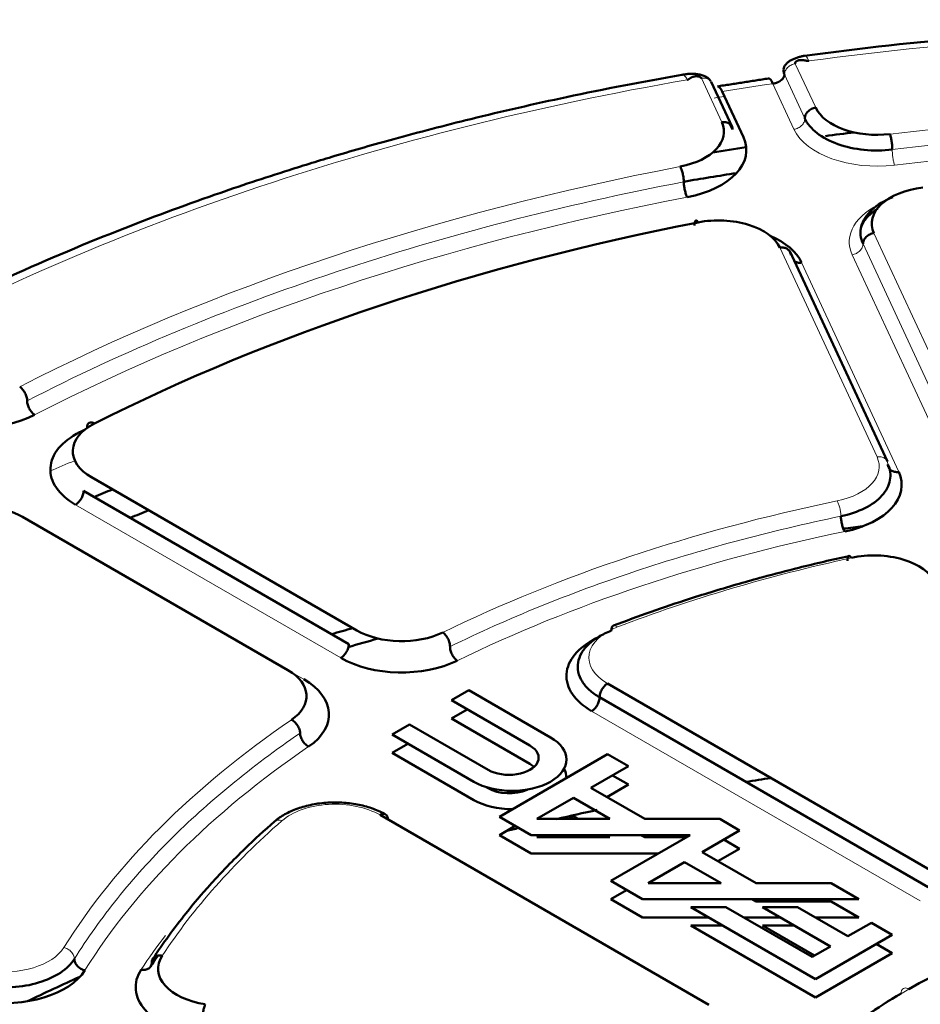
# Model space of a CAD drawing. Header units: millimetres. Extents: x 5 to 579, y 5 to 290.
# Tile 77 of 85: x 343.55 to 349.57, y 267.61 to 274.19. Entities that reach past the tile are written whole.
import ezdxf

# ---------------------------------------------------------------- set-up
doc = ezdxf.new("R2010")
doc.units = ezdxf.units.MM
doc.layers.add('1', color=7, linetype='Continuous', true_color=0xffffff)

msp = doc.modelspace()

# ---------------------------------------------------------------- linework, layer by layer
at = {"layer": '1', "color": 18, "linetype": 'Continuous', "lineweight": 13}
for p, q in [((348.86882, 273.59833), (348.73271, 273.89161)), ((348.79638, 273.52589), (348.66027, 273.81916)), ((348.10486, 273.79448), (348.24097, 273.5012)), ((348.72393, 273.45344), (348.58245, 273.7583)), ((349.9066, 271.36224), (349.25778, 272.76024)), ((348.62993, 272.66311), (349.27875, 271.26511)), ((349.83415, 271.28979), (349.18534, 272.68779)), ((349.76171, 271.21735), (349.1129, 272.61535)), ((348.77482, 272.56305), (349.42363, 271.16505)), ((345.69586, 269.92246), (343.92327, 270.94586)), ((345.39533, 269.81019), (345.44837, 269.77957)), ((349.56802, 268.29924), (347.37186, 269.56719))]:
    msp.add_line(p, q, dxfattribs=at)
at = {"layer": '1', "color": 18, "linetype": 'Continuous', "lineweight": 50}
for p, q in [((348.30995, 273.46951), (348.17039, 273.77021)), ((348.24437, 273.706), (348.38586, 273.40114)), ((348.31342, 273.45117), (348.29766, 273.48513)), ((349.3477, 271.23345), (348.6953, 272.63919)), ((344.02934, 271.12957), (345.80193, 270.10617)), ((345.74889, 270.01431), (343.9763, 271.03772)), ((345.34231, 269.84081), (343.56972, 270.86421)), ((347.47793, 269.7509), (349.67408, 268.48295)), ((346.55139, 269.70654), (346.43475, 269.6392)), ((347.09666, 269.39173), (346.55139, 269.70654)), ((346.43475, 269.6392), (346.95961, 269.33617)), ((349.62105, 268.3911), (347.4249, 269.65904)), ((346.43475, 269.51673), (346.54082, 269.57797)), ((346.15483, 269.47759), (346.03819, 269.41025)), ((346.67969, 269.17456), (346.15483, 269.47759)), ((346.95961, 269.2137), (346.43475, 269.51673)), ((346.03819, 269.41025), (346.58346, 269.09543)), ((346.03819, 269.28777), (346.14426, 269.34901)), ((346.58346, 268.97296), (346.03819, 269.28777)), ((347.47865, 269.27893), (346.7555, 268.86143)), ((347.61711, 269.19899), (347.47865, 269.27893)), ((347.36635, 269.05421), (347.61711, 269.19899)), ((347.51105, 269.13775), (347.61711, 269.07651)), ((346.66692, 269.05945), (346.67969, 269.05208)), ((347.7265, 268.84627), (347.36635, 269.05421)), ((347.61711, 269.07651), (347.47241, 268.99297)), ((347.00619, 268.84627), (347.24971, 268.98687)), ((347.24971, 268.98687), (347.49323, 268.84627)), ((348.1538, 267.60522), (345.95765, 268.87317)), ((346.7555, 268.86143), (346.96731, 268.73914)), ((347.49323, 268.84627), (347.00619, 268.84627)), ((347.24971, 268.86439), (347.21832, 268.84627)), ((347.2811, 268.84627), (347.24971, 268.86439)), ((348.22803, 268.84627), (347.7265, 268.84627)), ((348.36071, 268.76968), (348.22803, 268.84627)), ((346.7555, 268.73895), (346.86158, 268.80019)), ((348.10994, 268.62489), (348.36071, 268.76968)), ((346.96731, 268.61666), (346.7555, 268.73895)), ((346.96731, 268.73914), (348.0308, 268.73914)), ((347.03276, 268.73914), (347.00619, 268.7238)), ((347.00619, 268.7238), (347.49323, 268.7238)), ((347.49323, 268.7238), (347.46666, 268.73914)), ((348.0308, 268.73914), (347.49906, 268.43213)), ((347.69993, 268.73914), (347.7265, 268.7238)), ((347.7265, 268.7238), (348.00423, 268.7238)), ((348.25464, 268.70844), (348.36071, 268.6472)), ((348.47005, 268.41698), (348.10994, 268.62489)), ((348.36071, 268.6472), (348.21601, 268.56366)), ((347.81867, 268.61666), (346.96731, 268.61666)), ((347.74982, 268.41698), (347.9933, 268.55755)), ((347.9933, 268.55755), (348.23678, 268.41698)), ((347.49906, 268.43213), (347.71087, 268.30984)), ((347.49906, 268.30966), (347.60512, 268.3709)), ((348.23678, 268.41698), (347.74982, 268.41698)), ((348.97159, 268.41698), (348.47005, 268.41698)), ((349.15716, 268.30984), (348.97159, 268.41698)), ((347.71087, 268.18737), (347.49906, 268.30966)), ((347.71087, 268.30984), (349.15716, 268.30984)), ((348.44348, 268.30985), (348.47005, 268.29451)), ((348.47005, 268.29451), (348.97159, 268.29451)), ((348.97159, 268.29451), (349.15716, 268.18737)), ((348.03558, 268.25705), (348.86662, 267.77725)), ((348.26886, 268.25705), (348.03558, 268.25705)), ((348.84475, 267.92456), (348.26886, 268.25705)), ((348.51379, 268.25705), (348.96722, 267.99527)), ((348.74707, 268.25705), (348.51379, 268.25705)), ((349.08385, 268.06261), (348.74707, 268.25705)), ((348.15628, 268.18737), (347.71087, 268.18737)), ((348.63446, 268.18737), (348.38956, 268.18737)), ((349.15716, 268.18737), (348.86774, 268.18737)), ((348.03558, 268.13458), (348.24771, 268.13458)), ((348.86662, 267.65478), (348.03558, 268.13458)), ((348.51379, 268.13458), (348.72592, 268.13458)), ((348.86114, 267.93403), (348.51379, 268.13458)), ((349.24131, 268.15352), (349.08385, 268.06261)), ((349.37982, 268.07355), (349.24131, 268.15352)), ((348.86662, 267.77725), (349.37982, 268.07355)), ((348.96722, 267.99527), (348.84475, 267.92456)), ((349.27375, 268.01231), (349.37982, 267.95107)), ((349.37982, 267.95107), (348.86662, 267.65478))]:
    msp.add_line(p, q, dxfattribs=at)
at = {"layer": '1', "color": 18, "linetype": 'Continuous', "lineweight": 13}
for centre, major_axis, start_param, end_param in [((351.91394, 266.31203), (13.51828, 0), 1.3400671, 1.8015256), ((351.91394, 266.31203), (13.51828, 0), 1.8636659, 2.3251243), ((351.91394, 266.18956), (13.52614, 0), 1.8196574, 1.845534), ((351.91394, 266.03481), (13.72587, 0), 1.8402912, 1.845534), ((351.91394, 266.31203), (-12.575, 0), 4.508314, 4.916464), ((349.27934, 273.53936), (-0.575, 0), 0.2617994, 1.7748714), ((351.91394, 266.18956), (-12.425, 0), 4.508314, 4.916464), ((351.91394, 266.31203), (-12.575, 0), 5.0319127, 5.4400628), ((351.91394, 266.18956), (-12.425, 0), 5.0319127, 5.4400628), ((349.6683, 272.70127), (0.575, 0), 2.2154079, 3.403392), ((348.86823, 271.2016), (0.425, 0), 5.0576185, 6.5449847), ((351.91394, 266.31203), (-8.575, 0), 5.0576185, 5.4143571), ((351.91394, 266.18956), (-8.425, 0), 5.0576185, 5.4143571), ((351.91394, 266.31203), (7.925, 0), 1.9327631, 2.1548366), ((347.77845, 269.92441), (-0.425, 0), 5.2964292, 7.0685835), ((351.91394, 266.31203), (-8.575, 0), 5.5812172, 5.9379558), ((351.91394, 266.18956), (-8.425, 0), 5.5812172, 5.9379558), ((345.65713, 268.69966), (0.425, 0), 0.7853982, 2.5575524), ((351.91394, 266.31203), (7.925, 0), 2.5575524, 2.7796258), ((351.91394, 266.18956), (8.075, 0), 2.5575524, 2.5705125), ((351.91394, 266.18956), (8.075, 0), 2.7268244, 2.7796258), ((343.44496, 268.07048), (-0.425, 0), 1.3089969, 2.7963632), ((351.91394, 266.2508), (8, 0), 2.7687165, 2.7796258), ((351.91394, 266.31203), (-3.425, 0), 5.4977871, 8.6393798)]:
    msp.add_ellipse(centre, major_axis=major_axis, ratio=0.57735, start_param=start_param, end_param=end_param, dxfattribs=at)
at = {"layer": '1', "color": 18, "linetype": 'Continuous', "lineweight": 50}
for centre, major_axis, start_param, end_param in [((349.27934, 273.66184), (-0.425, 0), 0.2617994, 1.7748714), ((347.83045, 273.43769), (-0.425, 0), 1.8903201, 3.403392), ((351.91394, 265.65884), (-13.75, 0), 4.9164943, 4.9308769), ((347.83045, 273.31522), (0.575, 0), 5.0319127, 6.5449847), ((351.91394, 265.65884), (-13.75, 0), 4.9704905, 4.9873274), ((351.91394, 265.49554), (13.75, 0), 1.8337574, 1.8603137), ((349.6683, 272.82374), (-0.425, 0), 4.9089247, 6.5449847), ((351.91394, 266.31203), (11.925, 0), 1.8978594, 2.2909308), ((348.21942, 272.5996), (-0.425, 0), 3.403392, 5.0394521), ((348.21942, 272.47713), (0.575, 0), 0.2617994, 0.9262187), ((343.26719, 271.79413), (0.575, 0), 3.9269908, 5.4400628), ((344.32986, 271.30308), (-0.425, 0), 5.4325234, 7.0685835), ((351.91394, 266.18956), (12.075, 0), 2.2867667, 2.2909308), ((344.32986, 271.18061), (0.575, 0), 2.2909308, 3.9269908), ((348.86823, 271.07913), (0.575, 0), 5.0576185, 6.5449847), ((351.91394, 264.65863), (-13.50649, 0), 5.3229379, 5.3341789), ((343.2692, 270.69071), (-0.425, 0), 3.9269908, 5.5630509), ((351.91387, 264.65867), (13.16967, 0), 2.1767885, 2.188293), ((351.91387, 263.04613), (-13.70697, 0), 4.91296, 4.9224339), ((349.25808, 270.36158), (-0.425, 0), 3.403392, 5.0743558), ((351.91387, 263.04613), (-13.70697, 0), 5.1767556, 5.1882421), ((346.10245, 270.27967), (-0.425, 0), 0.7853982, 2.2727644), ((351.91394, 262.9644), (13.65, 0), 2.023382, 2.0398754), ((347.77845, 269.80193), (0.575, 0), 2.2824594, 3.9269908), ((346.10245, 270.1572), (0.575, 0), 3.9269908, 5.4143571), ((345.04179, 269.6673), (-0.425, 0), 2.4396246, 3.9269908), ((345.04179, 269.54483), (0.575, 0), 5.5812172, 7.0685835), ((346.84006, 269.24358), (-0.36289, 0), 0.7853982, 3.9269908), ((346.81965, 269.25536), (0.19794, 0), 3.9269908, 7.0685835), ((346.81965, 269.13289), (-0.19794, 0), 3.7070793, 3.9269908), ((346.84006, 269.12111), (0.36289, 0), 6.2767058, 6.5797713), ((351.91394, 261.90295), (-12.94, 0), 4.9738284, 4.987082), ((346.81965, 269.13289), (-0.19794, 0), 0.7853982, 2.2245912), ((346.84006, 269.12111), (0.36289, 0), 3.9269908, 4.7188685), ((351.91394, 261.90295), (-12.94, 0), 5.067978, 5.09046), ((351.91394, 261.90295), (-12.94, 0), 5.1115676, 5.1184398), ((351.91394, 266.31203), (-3.425, 0), 3.7368754, 5.4977871), ((344.89992, 267.84539), (-0.425, 0), 5.9212185, 7.5921822), ((343.44496, 267.948), (0.575, 0), 4.4505896, 5.9379558), ((344.89992, 267.72292), (0.575, 0), 2.7796258, 4.4505896), ((351.91394, 261.90295), (-12.94, 0), 5.3750687, 5.4100189)]:
    msp.add_ellipse(centre, major_axis=major_axis, ratio=0.57735, start_param=start_param, end_param=end_param, dxfattribs=at)
for points, knots in [([(355.03448, 273.9442), (354.77066, 273.97998), (354.28087, 274.0376), (353.59994, 274.09546), (353.03904, 274.12801), (352.59027, 274.14447), (352.13912, 274.1535), (351.57925, 274.15384), (350.81558, 274.13276), (349.86091, 274.07132), (349.16901, 273.99512), (348.7934, 273.9442)], [0, 0, 0, 0, 0.1289609, 0.2382267, 0.3277441, 0.397514, 0.4524642, 0.5428381, 0.6642206, 0.8166285, 1, 1, 1, 1]), ([(348.79346, 273.94423), (348.78621, 273.94302), (348.77149, 273.94001), (348.74823, 273.93379), (348.72528, 273.92558), (348.7037, 273.91523), (348.68455, 273.90256), (348.66905, 273.88779), (348.65822, 273.87144), (348.65453, 273.86002), (348.65353, 273.85417)], [0, 0, 0, 0, 0.1188615, 0.2379735, 0.3579583, 0.4815438, 0.6093844, 0.7401227, 0.8709424, 1, 1, 1, 1]), ([(348.73271, 273.89161), (348.73207, 273.89299), (348.73137, 273.89586), (348.73214, 273.90001), (348.73444, 273.90379), (348.73794, 273.90709), (348.74234, 273.90987), (348.74738, 273.91211), (348.75284, 273.91383), (348.7585, 273.91505), (348.76421, 273.91581), (348.76984, 273.91617), (348.77528, 273.91619), (348.78047, 273.91594), (348.78539, 273.91547), (348.79001, 273.91484), (348.79434, 273.91411), (348.79841, 273.91332), (348.80224, 273.91252), (348.80587, 273.91174), (348.80933, 273.91102), (348.81264, 273.91041), (348.81585, 273.90995), (348.81906, 273.90972), (348.82145, 273.90985), (348.82248, 273.90999)], [0, 0, 0, 0, 0.0417679, 0.0828368, 0.1248933, 0.1689099, 0.2152742, 0.2639813, 0.314786, 0.3673014, 0.4210554, 0.475525, 0.5301569, 0.5843808, 0.637619, 0.6892931, 0.7388287, 0.7856581, 0.8292245, 0.8689868, 0.9044342, 0.9351276, 0.9608228, 0.9818364, 1, 1, 1, 1]), ([(347.9743, 273.81743), (347.71476, 273.77221), (347.24049, 273.68063), (346.60033, 273.534), (346.086, 273.40011), (345.68272, 273.28465), (345.28371, 273.16204), (344.79777, 273.00041), (344.15344, 272.7612), (343.37812, 272.43162), (342.84353, 272.16521), (342.56155, 272.01228)], [0, 0, 0, 0, 0.1289166, 0.2381544, 0.3276556, 0.3974171, 0.4523633, 0.5427362, 0.6641282, 0.816566, 1, 1, 1, 1]), ([(348.16647, 273.77499), (348.16303, 273.78163), (348.154, 273.79344), (348.12689, 273.81139), (348.08344, 273.82333), (348.03743, 273.82544), (348.00538, 273.82233), (347.98983, 273.82013), (347.98212, 273.81877), (347.97765, 273.818), (347.97548, 273.81764), (347.97437, 273.81746)], [0, 0, 0, 0, 0.1360453, 0.2694533, 0.5225726, 0.7643105, 0.8819905, 0.9411228, 0.9693464, 0.984067, 1, 1, 1, 1]), ([(348.66027, 273.81916), (348.66024, 273.81883), (348.66019, 273.81816), (348.66008, 273.81714), (348.65993, 273.81606), (348.65975, 273.81495), (348.65952, 273.81379), (348.65925, 273.81258), (348.65892, 273.81134), (348.65855, 273.81005), (348.65812, 273.80872), (348.65763, 273.80734), (348.65707, 273.80593), (348.65644, 273.80448), (348.65574, 273.803), (348.65496, 273.80148), (348.6541, 273.79992), (348.65212, 273.79663), (348.64884, 273.79205), (348.64405, 273.78678), (348.63973, 273.78279), (348.63616, 273.77989), (348.63316, 273.77765), (348.63043, 273.77577), (348.62765, 273.77398), (348.62482, 273.77229), (348.62195, 273.7707), (348.61906, 273.76922), (348.61616, 273.76783), (348.61324, 273.76654), (348.61032, 273.76535), (348.60741, 273.76426), (348.60451, 273.76326), (348.60163, 273.76235), (348.59877, 273.76153), (348.59595, 273.7608), (348.59316, 273.76015), (348.59041, 273.75957), (348.58771, 273.75908), (348.58506, 273.75865), (348.58331, 273.75842), (348.58245, 273.7583)], [0, 0, 0, 0, 0.0117898, 0.0241014, 0.0369347, 0.05029, 0.0641672, 0.0785664, 0.0934878, 0.1089312, 0.1248968, 0.1413847, 0.1583948, 0.1759272, 0.1939819, 0.2125589, 0.2316583, 0.2512801, 0.3351897, 0.4050773, 0.4609356, 0.5027594, 0.5330116, 0.5628026, 0.5921334, 0.6210051, 0.6494191, 0.6773766, 0.7048789, 0.7319274, 0.7585236, 0.7846691, 0.8103656, 0.8356147, 0.8604183, 0.8847784, 0.9086968, 0.9321759, 0.9552178, 0.977825, 1, 1, 1, 1]), ([(348.65329, 273.85233), (348.65327, 273.85221), (348.65285, 273.84803), (348.65323, 273.84088), (348.65565, 273.83132), (348.65797, 273.82456), (348.65945, 273.82099), (348.66027, 273.81916)], [0, 0, 0, 0, 0.013387, 0.45627, 0.7186189, 0.8584003, 1, 1, 1, 1]), ([(348.10486, 273.79448), (348.10422, 273.79586), (348.10235, 273.79855), (348.09807, 273.80192), (348.09282, 273.80453), (348.08693, 273.80638), (348.08071, 273.80751), (348.0744, 273.808), (348.06819, 273.80792), (348.06222, 273.80734), (348.05662, 273.80635), (348.05144, 273.80504), (348.04671, 273.80348), (348.04243, 273.80176), (348.03858, 273.79993), (348.03513, 273.79806), (348.03201, 273.79618), (348.02916, 273.79432), (348.02654, 273.79252), (348.02407, 273.7908), (348.0217, 273.78918), (348.01937, 273.78769), (348.01697, 273.78637), (348.0144, 273.78524), (348.01222, 273.78466), (348.0112, 273.78448)], [0, 0, 0, 0, 0.0417679, 0.0828368, 0.1248933, 0.1689099, 0.2152742, 0.2639813, 0.314786, 0.3673014, 0.4210554, 0.475525, 0.5301569, 0.5843808, 0.637619, 0.6892931, 0.7388287, 0.7856581, 0.8292245, 0.8689868, 0.9044342, 0.9351276, 0.9608228, 0.9818364, 1, 1, 1, 1]), ([(348.58245, 273.7583), (348.57625, 273.77238), (348.56585, 273.78942), (348.55672, 273.79338), (348.55338, 273.79288)], [0, 0, 0, 0, 0.601549, 1, 1, 1, 1]), ([(348.21221, 273.7401), (348.21592, 273.74071), (348.22603, 273.73695), (348.23755, 273.71998), (348.24437, 273.706)], [0, 0, 0, 0, 0.4016231, 1, 1, 1, 1]), ([(348.79638, 273.52589), (348.79638, 273.52989), (348.79685, 273.53397), (348.7987, 273.54212), (348.80008, 273.54619), (348.80371, 273.55416), (348.80595, 273.55806), (348.81122, 273.56554), (348.81425, 273.56912), (348.82095, 273.57582), (348.82463, 273.57895), (348.83252, 273.58462), (348.83672, 273.58717), (348.84548, 273.59159), (348.85004, 273.59347), (348.85934, 273.59647), (348.86408, 273.5976), (348.86882, 273.59833)], [0, 0, 0, 0, 0.125, 0.125, 0.25, 0.25, 0.375, 0.375, 0.5, 0.5, 0.625, 0.625, 0.75, 0.75, 0.875, 0.875, 1, 1, 1, 1]), ([(348.24097, 273.5012), (348.24571, 273.50194), (348.25045, 273.50227), (348.25976, 273.50215), (348.26431, 273.50169), (348.27308, 273.49997), (348.27728, 273.49872), (348.28516, 273.49549), (348.28885, 273.49351), (348.29555, 273.48887), (348.29857, 273.48623), (348.30384, 273.48038), (348.30609, 273.47718), (348.30972, 273.47033), (348.3111, 273.46669), (348.31295, 273.45912), (348.31342, 273.45518), (348.31342, 273.45117)], [0, 0, 0, 0, 0.125, 0.125, 0.25, 0.25, 0.375, 0.375, 0.5, 0.5, 0.625, 0.625, 0.75, 0.75, 0.875, 0.875, 1, 1, 1, 1]), ([(349.18534, 272.68779), (349.16782, 272.72554), (349.15966, 272.80617), (349.23174, 272.91921), (349.32772, 272.97754), (349.38412, 273.00002), (349.38434, 273.00011)], [0, 0, 0, 0, 0.3329103, 0.6658205, 0.9987308, 1, 1, 1, 1]), ([(349.16926, 272.77996), (349.17131, 272.79738), (349.18571, 272.83613), (349.22915, 272.88645), (349.2694, 272.91453), (349.28115, 272.92188)], [0, 0, 0, 0, 0.371697, 0.8294307, 1, 1, 1, 1]), ([(349.25778, 272.76024), (349.25304, 272.7595), (349.2483, 272.75837), (349.239, 272.75537), (349.23444, 272.7535), (349.22568, 272.74907), (349.22148, 272.74653), (349.21359, 272.74085), (349.20991, 272.73773), (349.20321, 272.73102), (349.20018, 272.72744), (349.19492, 272.71996), (349.19267, 272.71606), (349.18904, 272.7081), (349.18766, 272.70403), (349.18581, 272.69588), (349.18534, 272.6918), (349.18534, 272.68779)], [0, 0, 0, 0, 0.125, 0.125, 0.25, 0.25, 0.375, 0.375, 0.5, 0.5, 0.625, 0.625, 0.75, 0.75, 0.875, 0.875, 1, 1, 1, 1]), ([(348.70238, 272.61308), (348.70238, 272.61709), (348.70191, 272.62102), (348.70006, 272.6286), (348.69868, 272.63224), (348.69505, 272.63908), (348.6928, 272.64228), (348.68753, 272.64813), (348.68451, 272.65078), (348.67781, 272.65541), (348.67412, 272.6574), (348.66624, 272.66063), (348.66204, 272.66188), (348.65328, 272.66359), (348.64872, 272.66405), (348.63942, 272.66418), (348.63467, 272.66384), (348.62993, 272.66311)], [0, 0, 0, 0, 0.125, 0.125, 0.25, 0.25, 0.375, 0.375, 0.5, 0.5, 0.625, 0.625, 0.75, 0.75, 0.875, 0.875, 1, 1, 1, 1]), ([(348.77482, 272.56305), (348.77008, 272.56231), (348.76534, 272.56197), (348.75604, 272.5621), (348.75148, 272.56256), (348.74272, 272.56428), (348.73852, 272.56552), (348.73161, 272.56836), (348.72878, 272.56978), (348.72614, 272.5714)], [0, 0, 0, 0, 0.2664624, 0.2664624, 0.5329248, 0.5329248, 0.7993871, 0.7993871, 1, 1, 1, 1]), ([(349.35119, 271.21508), (349.35119, 271.21107), (349.35166, 271.20714), (349.35351, 271.19956), (349.35489, 271.19592), (349.35852, 271.18908), (349.36077, 271.18587), (349.36603, 271.18002), (349.36906, 271.17738), (349.37576, 271.17274), (349.37944, 271.17076), (349.38733, 271.16753), (349.39153, 271.16628), (349.40029, 271.16457), (349.40485, 271.1641), (349.41415, 271.16398), (349.41889, 271.16432), (349.42364, 271.16505)], [0, 0, 0, 0, 0.125, 0.125, 0.25, 0.25, 0.375, 0.375, 0.5, 0.5, 0.625, 0.625, 0.75, 0.75, 0.875, 0.875, 1, 1, 1, 1]), ([(343.9763, 271.03772), (343.9763, 271.03371), (343.97596, 271.02951), (343.97461, 271.02086), (343.97359, 271.01642), (343.97094, 271.00748), (343.96929, 271.00298), (343.96544, 270.99409), (343.96322, 270.9897), (343.95831, 270.9812), (343.95562, 270.97709), (343.94985, 270.9693), (343.94677, 270.96563), (343.94036, 270.95886), (343.93702, 270.95576), (343.93021, 270.95027), (343.92674, 270.94787), (343.92327, 270.94586)], [0, 0, 0, 0, 0.125, 0.125, 0.25, 0.25, 0.375, 0.375, 0.5, 0.5, 0.625, 0.625, 0.75, 0.75, 0.875, 0.875, 1, 1, 1, 1]), ([(349.09157, 270.60308), (348.97886, 270.57844), (348.78559, 270.53327), (348.54201, 270.46982), (348.29747, 270.40137), (347.95943, 270.29828), (347.68319, 270.20121), (347.51737, 270.13794)], [0, 0, 0, 0, 0.2040094, 0.3531861, 0.4524483, 0.6642295, 1, 1, 1, 1]), ([(347.50275, 270.10399), (347.50275, 270.11196), (347.5049, 270.12618), (347.51167, 270.13524), (347.51648, 270.1376), (347.51733, 270.13793)], [0, 0, 0, 0, 0.4531679, 0.9063359, 1, 1, 1, 1]), ([(345.69586, 269.92246), (345.69933, 269.92446), (345.7028, 269.92686), (345.70961, 269.93235), (345.71295, 269.93545), (345.71936, 269.94222), (345.72244, 269.9459), (345.72821, 269.95368), (345.73091, 269.95779), (345.73581, 269.96629), (345.73803, 269.97069), (345.74188, 269.97958), (345.74353, 269.98408), (345.74618, 269.99302), (345.7472, 269.99746), (345.74855, 270.0061), (345.74889, 270.0103), (345.74889, 270.01431)], [0, 0, 0, 0, 0.125, 0.125, 0.25, 0.25, 0.375, 0.375, 0.5, 0.5, 0.625, 0.625, 0.75, 0.75, 0.875, 0.875, 1, 1, 1, 1]), ([(347.4249, 269.65904), (347.4249, 269.65504), (347.42455, 269.65083), (347.4232, 269.64219), (347.42219, 269.63775), (347.41953, 269.62881), (347.41789, 269.62431), (347.41403, 269.61542), (347.41182, 269.61103), (347.40691, 269.60252), (347.40421, 269.59841), (347.39844, 269.59063), (347.39536, 269.58695), (347.38895, 269.58018), (347.38561, 269.57709), (347.3788, 269.57159), (347.37533, 269.56919), (347.37186, 269.56719)], [0, 0, 0, 0, 0.125, 0.125, 0.25, 0.25, 0.375, 0.375, 0.5, 0.5, 0.625, 0.625, 0.75, 0.75, 0.875, 0.875, 1, 1, 1, 1]), ([(345.99515, 268.87688), (345.96989, 268.89139), (345.91535, 268.91655), (345.81939, 268.94339), (345.7155, 268.95729), (345.60834, 268.95766), (345.50322, 268.94436), (345.40539, 268.91802), (345.31929, 268.87964), (345.27352, 268.84782), (345.25323, 268.8302)], [0, 0, 0, 0, 0.1242924, 0.2487937, 0.3735007, 0.49841, 0.6235181, 0.7488214, 0.8743166, 1, 1, 1, 1]), ([(345.25323, 268.8302), (345.18504, 268.77063), (345.07746, 268.67178), (344.95672, 268.55094), (344.88, 268.4701), (344.78533, 268.36668), (344.62866, 268.18213), (344.50732, 268.01525), (344.43921, 267.91134)], [0, 0, 0, 0, 0.2076275, 0.3395911, 0.405521, 0.4753315, 0.678463, 1, 1, 1, 1]), ([(349.43907, 267.67967), (349.27735, 267.5863), (348.98492, 267.38062), (348.65955, 267.0291), (348.45906, 266.64754), (348.41392, 266.38306), (348.41394, 266.25077), (348.41394, 266.25076)], [0, 0, 0, 0, 0.2499936, 0.4999871, 0.7499807, 0.9999743, 1, 1, 1, 1]), ([(344.78993, 267.60838), (344.78866, 267.60564), (344.78739, 267.60251), (344.78489, 267.59558), (344.78367, 267.59178), (344.78133, 267.58365), (344.7802, 267.57933), (344.77809, 267.57032), (344.7771, 267.56564), (344.7753, 267.5561), (344.77449, 267.55124), (344.77308, 267.54153), (344.77248, 267.53669), (344.77151, 267.52718), (344.77114, 267.52253), (344.77064, 267.5136), (344.77052, 267.50933), (344.77052, 267.50532)], [0, 0, 0, 0, 0.125, 0.125, 0.25, 0.25, 0.375, 0.375, 0.5, 0.5, 0.625, 0.625, 0.75, 0.75, 0.875, 0.875, 1, 1, 1, 1])]:
    msp.add_open_spline(points, degree=3, knots=knots, dxfattribs=at)
at = {"layer": '1', "color": 18, "linetype": 'Continuous', "lineweight": 13}
for points, knots in [([(348.66027, 273.81916), (348.66027, 273.82713), (348.66404, 273.84381), (348.68016, 273.86666), (348.70424, 273.88401), (348.72329, 273.89015), (348.73271, 273.89161)], [0, 0, 0, 0, 0.25, 0.5000001, 0.75, 1, 1, 1, 1]), ([(348.82248, 273.90999), (348.81673, 273.92413), (348.80616, 273.94289), (348.797, 273.94597), (348.79335, 273.94418)], [0, 0, 0, 0, 0.5499226, 1, 1, 1, 1]), ([(348.0112, 273.78448), (348.00394, 273.79839), (347.99052, 273.81683), (347.9789, 273.81946), (347.97424, 273.81741)], [0, 0, 0, 0, 0.5465021, 1, 1, 1, 1]), ([(348.17731, 273.74445), (348.17731, 273.74845), (348.17684, 273.75239), (348.17499, 273.75997), (348.17361, 273.76361), (348.16998, 273.77045), (348.16773, 273.77365), (348.16246, 273.7795), (348.15944, 273.78215), (348.15274, 273.78678), (348.14905, 273.78877), (348.14117, 273.792), (348.13697, 273.79325), (348.12821, 273.79496), (348.12365, 273.79542), (348.11435, 273.79555), (348.1096, 273.79521), (348.10486, 273.79448)], [0, 0, 0, 0, 0.125, 0.125, 0.25, 0.25, 0.375, 0.375, 0.5, 0.5, 0.625, 0.625, 0.75, 0.75, 0.875, 0.875, 1, 1, 1, 1]), ([(348.72393, 273.45344), (348.72868, 273.45418), (348.73342, 273.4553), (348.74272, 273.45831), (348.74728, 273.46018), (348.75604, 273.4646), (348.76024, 273.46715), (348.76813, 273.47283), (348.77181, 273.47595), (348.77851, 273.48266), (348.78154, 273.48624), (348.7868, 273.49372), (348.78905, 273.49762), (348.79268, 273.50558), (348.79406, 273.50965), (348.79591, 273.5178), (348.79638, 273.52188), (348.79638, 273.52589)], [0, 0, 0, 0, 0.125, 0.125, 0.25, 0.25, 0.375, 0.375, 0.5, 0.5, 0.625, 0.625, 0.75, 0.75, 0.875, 0.875, 1, 1, 1, 1]), ([(349.18534, 272.68779), (349.18534, 272.68378), (349.18487, 272.6797), (349.18302, 272.67156), (349.18164, 272.66749), (349.17801, 272.65952), (349.17577, 272.65562), (349.1705, 272.64814), (349.16747, 272.64456), (349.16077, 272.63786), (349.15709, 272.63473), (349.1492, 272.62906), (349.145, 272.62651), (349.13624, 272.62209), (349.13168, 272.62021), (349.12238, 272.61721), (349.11764, 272.61608), (349.1129, 272.61535)], [0, 0, 0, 0, 0.125, 0.125, 0.25, 0.25, 0.375, 0.375, 0.5, 0.5, 0.625, 0.625, 0.75, 0.75, 0.875, 0.875, 1, 1, 1, 1]), ([(347.51733, 270.13793), (347.5206, 270.13918), (347.52897, 270.13947), (347.53873, 270.13381), (347.5441, 270.12911)], [0, 0, 0, 0, 0.4423727, 1, 1, 1, 1]), ([(345.30258, 268.83496), (345.29444, 268.83807), (345.27799, 268.84116), (345.26196, 268.83677), (345.25484, 268.83161), (345.25328, 268.83024)], [0, 0, 0, 0, 0.4326897, 0.8653794, 1, 1, 1, 1])]:
    msp.add_open_spline(points, degree=3, knots=knots, dxfattribs=at)
at = {"layer": '1', "color": 18, "linetype": 'Continuous', "lineweight": 50}
for points, degree in [([(348.55342, 273.79288), (348.21226, 273.7401)], 1), ([(349.38067, 273.31792), (349.3193, 273.31058), (349.19043, 273.30941), (349.01065, 273.34897), (348.86867, 273.42393), (348.8126, 273.49094), (348.79638, 273.52589)], 3), ([(349.36547, 273.42156), (349.36745, 273.41604), (349.37145, 273.4017), (349.3765, 273.37398), (349.37988, 273.34419), (349.38067, 273.32588), (349.38067, 273.31792)], 3), ([(347.98751, 273.10239), (347.98751, 273.11036), (347.98628, 273.1286), (347.98104, 273.1581), (347.97321, 273.1854), (347.96702, 273.19939), (347.96395, 273.20474)], 3), ([(348.01107, 273.00005), (348.00801, 273.00539), (348.00181, 273.01939), (347.99398, 273.04668), (347.98874, 273.07619), (347.98751, 273.09443), (347.98751, 273.10239)], 3), ([(348.08288, 272.83197), (348.07974, 272.8373), (348.07341, 272.8449), (348.0654, 272.8449), (348.06004, 272.83367), (348.05878, 272.8197), (348.05878, 272.81173)], 3), ([(343.54988, 271.73338), (343.55636, 271.72918), (343.56948, 271.71749), (343.58606, 271.69311), (343.59717, 271.66556), (343.59976, 271.64777), (343.59976, 271.63981)], 3), ([(343.59976, 271.63981), (343.59976, 271.63185), (343.60236, 271.61406), (343.61346, 271.58651), (343.63004, 271.56213), (343.64316, 271.55044), (343.64965, 271.54624)], 3), ([(344.00011, 271.45884), (344.00011, 271.46681), (344.00269, 271.48122), (344.01369, 271.49433), (344.03013, 271.49714), (344.04314, 271.49177), (344.04957, 271.48753)], 3), ([(349.03743, 270.86872), (349.09542, 270.88076), (349.20463, 270.91773), (349.32157, 271.00348), (349.37684, 271.10783), (349.36714, 271.18072), (349.35119, 271.21508)], 3), ([(349.06282, 270.76674), (349.05951, 270.77204), (349.05284, 270.78594), (349.0444, 270.81311), (349.03876, 270.84253), (349.03743, 270.86076), (349.03743, 270.86872)], 3), ([(349.10759, 270.59105), (349.10413, 270.59632), (349.09715, 270.60378), (349.08832, 270.60361), (349.08241, 270.59227), (349.08103, 270.57827), (349.08103, 270.57031)], 3), ([(346.37688, 270.09231), (346.38318, 270.08801), (346.39591, 270.07613), (346.41201, 270.05151), (346.42279, 270.0238), (346.42531, 270.00598), (346.42531, 269.99801)], 3), ([(347.50275, 270.10399), (347.47201, 270.09226), (347.41485, 270.06477), (347.34705, 270.01374), (347.30028, 269.95533), (347.2769, 269.89242), (347.27802, 269.82809), (347.30361, 269.76546), (347.35236, 269.70763), (347.39884, 269.67409), (347.4249, 269.65904)], 3), ([(346.42531, 269.99801), (346.42531, 269.99005), (346.42783, 269.97222), (346.43861, 269.94451), (346.4547, 269.91989), (346.46744, 269.90801), (346.47374, 269.90371)], 3), ([(347.4249, 269.65904), (347.4249, 269.66701), (347.42766, 269.68471), (347.43946, 269.71187), (347.45709, 269.73568), (347.47103, 269.74692), (347.47793, 269.7509)], 3), ([(345.42357, 269.41966), (345.42357, 269.42763), (345.42059, 269.44518), (345.40785, 269.47176), (345.38881, 269.49468), (345.37375, 269.50522), (345.3663, 269.50886)], 3), ([(345.48084, 269.33046), (345.47339, 269.3341), (345.45833, 269.34464), (345.4393, 269.36756), (345.42655, 269.39414), (345.42357, 269.4117), (345.42357, 269.41966)], 3), ([(345.95765, 268.87317), (345.96455, 268.87715), (345.97849, 268.88201), (345.99612, 268.87856), (346.00792, 268.86502), (346.01068, 268.85051), (346.01068, 268.84255)], 3), ([(343.31555, 267.7304), (343.37507, 267.72119), (343.5013, 267.71559), (343.68206, 267.74751), (343.83057, 267.81502), (343.89461, 267.87807), (343.91546, 267.91155)], 3), ([(343.91546, 267.91155), (343.91546, 267.90358), (343.91913, 267.88672), (343.93484, 267.8631), (343.9583, 267.8446), (343.97686, 267.83756), (343.98603, 267.83566)], 3), ([(344.42544, 267.86142), (344.44143, 267.88578), (344.45777, 267.91004), (344.47445, 267.93421)], 3), ([(344.43232, 267.88638), (344.43232, 267.89434), (344.43597, 267.90965), (344.45158, 267.92659), (344.4749, 267.93512), (344.49334, 267.93428), (344.50246, 267.93228)], 3), ([(344.36218, 267.84048), (344.37131, 267.83848), (344.38975, 267.83764), (344.41306, 267.84617), (344.42867, 267.86311), (344.43232, 267.87842), (344.43232, 267.88638)], 3)]:
    msp.add_open_spline(points, degree=degree, dxfattribs=at)
at = {"layer": '1', "color": 18, "linetype": 'Continuous', "lineweight": 13}
for points in [[(354.44721, 273.31792), (354.03106, 273.36764), (353.18933, 273.44262), (351.91394, 273.4802), (350.63855, 273.44262), (349.79683, 273.36764), (349.38067, 273.31792)], [(349.38067, 273.31792), (349.38067, 273.30995), (349.38146, 273.29164), (349.38485, 273.26185), (349.3899, 273.23413), (349.3939, 273.21979), (349.39587, 273.21428)], [(347.98751, 273.10239), (347.58405, 273.02532), (346.79016, 272.84727), (345.65309, 272.51165), (344.58112, 272.11092), (343.9171, 271.80301), (343.59976, 271.63981)], [(349.35119, 271.21508), (349.35119, 271.22304), (349.34742, 271.23856), (349.3313, 271.25642), (349.30722, 271.26633), (349.28817, 271.26657), (349.27875, 271.26511)], [(343.75348, 271.17124), (343.80718, 271.19421), (343.86117, 271.21696), (343.91544, 271.23948)], [(349.03743, 270.86872), (349.03743, 270.87669), (349.03611, 270.89491), (349.03046, 270.92433), (349.02203, 270.9515), (349.01535, 270.96541), (349.01205, 270.97071)], [(349.03743, 270.86872), (348.79973, 270.81937), (348.33169, 270.70835), (347.65831, 270.50643), (347.01874, 270.2707), (346.61819, 270.09219), (346.42531, 269.99801)], [(345.42357, 269.41966), (345.26046, 269.3083), (344.95127, 269.07704), (344.54296, 268.70779), (344.19323, 268.31901), (344.00095, 268.04879), (343.91546, 267.91155)], [(343.84489, 267.98744), (343.85406, 267.98553), (343.87262, 267.97849), (343.89608, 267.95999), (343.91179, 267.93638), (343.91546, 267.91951), (343.91546, 267.91155)], [(349.4921, 267.71028), (349.4852, 267.71427), (349.47126, 267.71913), (349.45363, 267.71568), (349.44183, 267.70214), (349.43907, 267.68763), (349.43907, 267.67967)]]:
    msp.add_open_spline(points, degree=3, dxfattribs=at)

doc.saveas('drawing.dxf')
